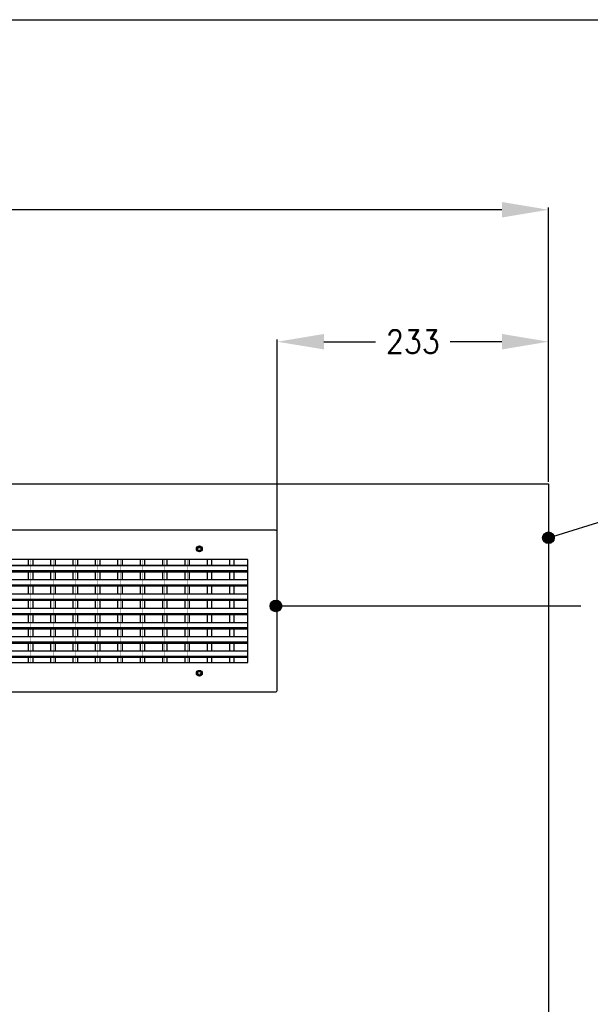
# Model space of a CAD drawing. Header units: inches. Extents: x -7205 to -1528, y -2875 to 5222.
# Tile 75 of 104: x -4156 to -3666, y 4375 to 5222. Entities that reach past the tile are written whole.
import ezdxf

# ---------------------------------------------------------------- set-up
doc = ezdxf.new("R2010")
doc.units = ezdxf.units.IN
doc.linetypes.add('DOT_CENTER', pattern=[14, 12, -1, 0, -1])
doc.layers.add('1', color=7, linetype='Continuous')
doc.styles.add('CONVERTER_11', font='txt.shx', dxfattribs={"width": 0.9})
doc.dimstyles.new('ME10_DIM_50', dxfattribs={"dimtxt": 20, "dimasz": 40, "dimexe": 2, "dimexo": 1.5, "dimgap": 8, "dimtad": 1, "dimdec": 0, "dimdsep": 46, "dimtxsty": 'CONVERTER_11', "dimsah": 1, "dimcen": 0.09, "dimclrd": 2, "dimclre": 2, "dimclrt": 2, "dimadec": 0, "dimazin": 0, "dimtfac": 1, "dimtdec": 4, "dimtix": 1, "dimtofl": 0, "dimtmove": 0, "dimatfit": 0, "dimfxl": 1, "dimtolj": 1, "dimtzin": 0, "dimarcsym": 0})
doc.dimstyles.new('ME10_DIM_54', dxfattribs={"dimtxt": 20, "dimasz": 40, "dimexe": 2, "dimexo": 1.5, "dimgap": 8, "dimtad": 1, "dimdec": 0, "dimdsep": 46, "dimtxsty": 'CONVERTER_11', "dimsah": 1, "dimcen": 0.09, "dimclrd": 2, "dimclre": 2, "dimclrt": 2, "dimadec": 0, "dimazin": 0, "dimtfac": 1, "dimtdec": 4, "dimtix": 1, "dimtofl": 0, "dimtmove": 0, "dimatfit": 0, "dimfxl": 1, "dimtolj": 1, "dimtzin": 0, "dimarcsym": 0})
doc.dimstyles.get("Standard").update_dxf_attribs({"dimtxt": 0.18, "dimasz": 0.18, "dimexe": 0.18, "dimexo": 0.0625, "dimgap": 0.09, "dimtad": 0, "dimtih": 1, "dimtoh": 1, "dimdec": 4, "dimzin": 0, "dimdsep": 46, "dimtxsty": 'Standard', "dimcen": 0.09, "dimadec": 0, "dimazin": 0, "dimtfac": 1, "dimtdec": 4, "dimtofl": 0, "dimtmove": 0, "dimatfit": 3, "dimfxl": 1, "dimtolj": 1, "dimtzin": 0, "dimarcsym": 0})

# ---------------------------------------------------------------- blocks, each defined once
blk = doc.blocks.new('*D87')
at = {"layer": '1', "color": 2, "lineweight": -2, "transparency": 16777216}
for p, q in [((-3935.07, 4647.41), (-3935.07, 4947.37)), ((-3702.07, 4824.71), (-3702.07, 4947.37)), ((-3895.07, 4945.37), (-3850.57, 4945.37)), ((-3742.07, 4945.37), (-3786.57, 4945.37))]:
    blk.add_line(p, q, dxfattribs=at)
at = {"layer": '1', "color": 2, "transparency": 16777216}
for points in [[(-3895.07, 4952.04), (-3895.07, 4938.71), (-3935.07, 4945.37)], [(-3742.07, 4952.04), (-3742.07, 4938.71), (-3702.07, 4945.37)]]:
    blk.add_solid(points, dxfattribs=at)
at = {"layer": 'Defpoints', "color": 0, "transparency": 16777216}
for p in [(-3935.07, 4945.37), (-3702.07, 4823.21), (-3935.07, 4645.91)]:
    blk.add_point(p, dxfattribs=at)
at = {"layer": '1', "color": 2, "transparency": 16777216, "insert": (-3818.57, 4945.37), "char_height": 20, "attachment_point": 5, "rotation": 0.00014, "style": 'CONVERTER_11'}
blk.add_mtext('\\A1;233', dxfattribs=at)
blk = doc.blocks.new('*D91')
at = {"layer": '1', "color": 2, "lineweight": -2, "transparency": 16777216}
for p, q in [((-4902.07, 4824.71), (-4902.07, 5060.85)), ((-4862.07, 5058.85), (-4337.07, 5058.85)), ((-3742.07, 5058.85), (-4267.07, 5058.85)), ((-3702.07, 4824.71), (-3702.07, 5060.85))]:
    blk.add_line(p, q, dxfattribs=at)
at = {"layer": '1', "color": 2, "transparency": 16777216}
for points in [[(-4862.07, 5065.52), (-4862.07, 5052.19), (-4902.07, 5058.85)], [(-3742.07, 5065.52), (-3742.07, 5052.19), (-3702.07, 5058.85)]]:
    blk.add_solid(points, dxfattribs=at)
at = {"layer": 'Defpoints', "color": 0, "transparency": 16777216}
for p in [(-4902.07, 5058.85), (-4902.07, 4823.21), (-3702.07, 4823.21)]:
    blk.add_point(p, dxfattribs=at)
at = {"layer": '1', "color": 2, "transparency": 16777216, "insert": (-4302.07, 5058.85), "char_height": 20, "attachment_point": 5, "rotation": 0.00014, "style": 'CONVERTER_11'}
blk.add_mtext('\\A1;1200', dxfattribs=at)

msp = doc.modelspace()

# ---------------------------------------------------------------- hatches: boundary and pattern name
at = {"layer": '1'}
h = msp.add_hatch(color=7, dxfattribs=at)
edge = h.paths.add_edge_path()
edge.add_arc((-3702.07, 4776.7), 5, 0, 360)
h = msp.add_hatch(color=7, dxfattribs=at)
edge = h.paths.add_edge_path()
edge.add_arc((-3936.27, 4718.09), 5, 0, 360)

# ---------------------------------------------------------------- linework, layer by layer
at = {"color": 7, "linetype": 'Continuous'}
for p, q in [((-4902.07, 4823.21), (-3702.07, 4823.21)), ((-3702.07, 4823.21), (-3702.07, 3623.21)), ((-3936.77, 4783.21), (-4667.37, 4783.21)), ((-3935.07, 4645.91), (-3935.07, 4781.51)), ((-4645.07, 4753.03), (-3960.27, 4753.03)), ((-4645.07, 4753.01), (-3960.27, 4753.01)), ((-4148.76, 4758.01), (-4164.06, 4758.01)), ((-4148.76, 4753.03), (-4148.76, 4758.01)), ((-4144.86, 4758.01), (-4148.76, 4758.01)), ((-4144.86, 4758.01), (-4148.76, 4758.01)), ((-4144.86, 4753.03), (-4144.86, 4758.01)), ((-4129.56, 4758.01), (-4144.86, 4758.01)), ((-4129.56, 4753.03), (-4129.56, 4758.01)), ((-4125.66, 4758.01), (-4129.56, 4758.01)), ((-4125.66, 4758.01), (-4129.56, 4758.01)), ((-4125.66, 4753.03), (-4125.66, 4758.01)), ((-4110.36, 4758.01), (-4125.66, 4758.01)), ((-4110.36, 4753.03), (-4110.36, 4758.01)), ((-4106.46, 4758.01), (-4110.36, 4758.01)), ((-4106.46, 4758.01), (-4110.36, 4758.01)), ((-4106.46, 4753.03), (-4106.46, 4758.01)), ((-4091.16, 4758.01), (-4106.46, 4758.01)), ((-4091.16, 4753.03), (-4091.16, 4758.01)), ((-4087.26, 4758.01), (-4091.16, 4758.01)), ((-4087.26, 4758.01), (-4091.16, 4758.01)), ((-4087.26, 4753.03), (-4087.26, 4758.01)), ((-4071.96, 4758.01), (-4087.26, 4758.01)), ((-4071.96, 4753.03), (-4071.96, 4758.01)), ((-4068.06, 4758.01), (-4071.96, 4758.01)), ((-4068.06, 4758.01), (-4071.96, 4758.01)), ((-4068.06, 4753.03), (-4068.06, 4758.01)), ((-4052.76, 4758.01), (-4068.06, 4758.01)), ((-4052.76, 4753.03), (-4052.76, 4758.01)), ((-4048.86, 4758.01), (-4052.76, 4758.01)), ((-4048.86, 4758.01), (-4052.76, 4758.01)), ((-4048.86, 4753.03), (-4048.86, 4758.01)), ((-4033.56, 4758.01), (-4048.86, 4758.01)), ((-4033.56, 4753.03), (-4033.56, 4758.01)), ((-4029.66, 4758.01), (-4033.56, 4758.01)), ((-4029.66, 4758.01), (-4033.56, 4758.01)), ((-4029.66, 4753.03), (-4029.66, 4758.01)), ((-4014.36, 4758.01), (-4029.66, 4758.01)), ((-4014.36, 4753.03), (-4014.36, 4758.01)), ((-4010.46, 4758.01), (-4014.36, 4758.01)), ((-4010.46, 4758.01), (-4014.36, 4758.01)), ((-4010.46, 4753.03), (-4010.46, 4758.01)), ((-3995.16, 4758.01), (-4010.46, 4758.01)), ((-3995.16, 4753.03), (-3995.16, 4758.01)), ((-3991.26, 4758.01), (-3995.16, 4758.01)), ((-3991.26, 4758.01), (-3995.16, 4758.01)), ((-3991.26, 4753.03), (-3991.26, 4758.01)), ((-3975.96, 4758.01), (-3991.26, 4758.01)), ((-3975.96, 4753.03), (-3975.96, 4758.01)), ((-3972.06, 4758.01), (-3975.96, 4758.01)), ((-3972.06, 4758.01), (-3975.96, 4758.01)), ((-3972.06, 4753.03), (-3972.06, 4758.01)), ((-3960.77, 4758.01), (-3972.06, 4758.01)), ((-3960.27, 4753.03), (-3960.27, 4757.51)), ((-3960.27, 4753.01), (-3960.27, 4753.03)), ((-3960.27, 4753.01), (-3960.27, 4753.03)), ((-3960.27, 4748.53), (-3960.27, 4753.01)), ((-3960.27, 4748.53), (-3960.27, 4753.01)), ((-3960.27, 4748.53), (-3960.27, 4753.01)), ((-4645.07, 4748.53), (-3960.27, 4748.53)), ((-4645.07, 4748.51), (-3960.27, 4748.51)), ((-4645.07, 4747.51), (-3960.27, 4747.51)), ((-4148.76, 4740.76), (-4148.76, 4747.51)), ((-4144.86, 4740.76), (-4144.86, 4747.51)), ((-4129.56, 4740.76), (-4129.56, 4747.51)), ((-4125.66, 4740.76), (-4125.66, 4747.51)), ((-4110.36, 4740.76), (-4110.36, 4747.51)), ((-4106.46, 4740.76), (-4106.46, 4747.51)), ((-4091.16, 4740.76), (-4091.16, 4747.51)), ((-4087.26, 4740.76), (-4087.26, 4747.51)), ((-4071.96, 4740.76), (-4071.96, 4747.51)), ((-4068.06, 4740.76), (-4068.06, 4747.51)), ((-4052.76, 4740.76), (-4052.76, 4747.51)), ((-4048.86, 4740.76), (-4048.86, 4747.51)), ((-4033.56, 4740.76), (-4033.56, 4747.51)), ((-4029.66, 4740.76), (-4029.66, 4747.51)), ((-4014.36, 4740.76), (-4014.36, 4747.51)), ((-4010.46, 4740.76), (-4010.46, 4747.51)), ((-3995.16, 4740.76), (-3995.16, 4747.51)), ((-3991.26, 4740.76), (-3991.26, 4747.51)), ((-3975.96, 4740.76), (-3975.96, 4747.51)), ((-3972.06, 4740.76), (-3972.06, 4747.51)), ((-3960.27, 4748.51), (-3960.27, 4748.53)), ((-3960.27, 4748.51), (-3960.27, 4748.53)), ((-3960.27, 4748.51), (-3960.27, 4748.53)), ((-3960.27, 4747.53), (-3960.27, 4748.51)), ((-3960.27, 4747.53), (-3960.27, 4748.51)), ((-3960.27, 4747.53), (-3960.27, 4748.51)), ((-3960.27, 4747.51), (-3960.27, 4747.53)), ((-3960.27, 4747.51), (-3960.27, 4747.53)), ((-3960.27, 4740.76), (-3960.27, 4747.51)), ((-4645.07, 4740.76), (-3960.27, 4740.76)), ((-4645.07, 4736.26), (-3960.27, 4736.26)), ((-4645.07, 4735.26), (-3960.27, 4735.26)), ((-4148.76, 4728.49), (-4148.76, 4735.26)), ((-4144.86, 4728.49), (-4144.86, 4735.26)), ((-4129.56, 4728.49), (-4129.56, 4735.26)), ((-4125.66, 4728.49), (-4125.66, 4735.26)), ((-4110.36, 4728.49), (-4110.36, 4735.26)), ((-4106.46, 4728.49), (-4106.46, 4735.26)), ((-4091.16, 4728.49), (-4091.16, 4735.26)), ((-4087.26, 4728.49), (-4087.26, 4735.26)), ((-4071.96, 4728.49), (-4071.96, 4735.26)), ((-4068.06, 4728.49), (-4068.06, 4735.26)), ((-4052.76, 4728.49), (-4052.76, 4735.26)), ((-4048.86, 4728.49), (-4048.86, 4735.26)), ((-4033.56, 4728.49), (-4033.56, 4735.26)), ((-4029.66, 4728.49), (-4029.66, 4735.26)), ((-4014.36, 4728.49), (-4014.36, 4735.26)), ((-4010.46, 4728.49), (-4010.46, 4735.26)), ((-3995.16, 4728.49), (-3995.16, 4735.26)), ((-3991.26, 4728.49), (-3991.26, 4735.26)), ((-3975.96, 4728.49), (-3975.96, 4735.26)), ((-3972.06, 4728.49), (-3972.06, 4735.26)), ((-3960.27, 4736.26), (-3960.27, 4740.76)), ((-3960.27, 4736.26), (-3960.27, 4740.76)), ((-3960.27, 4735.26), (-3960.27, 4736.26)), ((-3960.27, 4735.26), (-3960.27, 4736.26)), ((-3960.27, 4728.49), (-3960.27, 4735.26)), ((-4645.07, 4728.49), (-3960.27, 4728.49)), ((-3960.27, 4723.99), (-3960.27, 4728.49)), ((-3960.27, 4723.99), (-3960.27, 4728.49)), ((-4645.07, 4723.99), (-3960.27, 4723.99)), ((-4645.07, 4722.99), (-3960.27, 4722.99)), ((-4148.76, 4716.22), (-4148.76, 4722.99)), ((-4144.86, 4716.22), (-4144.86, 4722.99)), ((-4129.56, 4716.22), (-4129.56, 4722.99)), ((-4125.66, 4716.22), (-4125.66, 4722.99)), ((-4110.36, 4716.22), (-4110.36, 4722.99)), ((-4106.46, 4716.22), (-4106.46, 4722.99)), ((-4091.16, 4716.22), (-4091.16, 4722.99)), ((-4087.26, 4716.22), (-4087.26, 4722.99)), ((-4071.96, 4716.22), (-4071.96, 4722.99)), ((-4068.06, 4716.22), (-4068.06, 4722.99)), ((-4052.76, 4716.22), (-4052.76, 4722.99)), ((-4048.86, 4716.22), (-4048.86, 4722.99)), ((-4033.56, 4716.22), (-4033.56, 4722.99)), ((-4029.66, 4716.22), (-4029.66, 4722.99)), ((-4014.36, 4716.22), (-4014.36, 4722.99)), ((-4010.46, 4716.22), (-4010.46, 4722.99)), ((-3995.16, 4716.22), (-3995.16, 4722.99)), ((-3991.26, 4716.22), (-3991.26, 4722.99)), ((-3975.96, 4716.22), (-3975.96, 4722.99)), ((-3972.06, 4716.22), (-3972.06, 4722.99)), ((-3960.27, 4722.99), (-3960.27, 4723.99)), ((-3960.27, 4722.99), (-3960.27, 4723.99)), ((-3960.27, 4716.22), (-3960.27, 4722.99)), ((-4645.07, 4716.22), (-3960.27, 4716.22)), ((-4645.07, 4711.72), (-3960.27, 4711.72)), ((-4645.07, 4710.72), (-3960.27, 4710.72)), ((-4148.76, 4703.95), (-4148.76, 4710.72)), ((-4144.86, 4703.95), (-4144.86, 4710.72)), ((-4129.56, 4703.95), (-4129.56, 4710.72)), ((-4125.66, 4703.95), (-4125.66, 4710.72)), ((-4110.36, 4703.95), (-4110.36, 4710.72)), ((-4106.46, 4703.95), (-4106.46, 4710.72)), ((-4091.16, 4703.95), (-4091.16, 4710.72)), ((-4087.26, 4703.95), (-4087.26, 4710.72)), ((-4071.96, 4703.95), (-4071.96, 4710.72)), ((-4068.06, 4703.95), (-4068.06, 4710.72)), ((-4052.76, 4703.95), (-4052.76, 4710.72)), ((-4048.86, 4703.95), (-4048.86, 4710.72)), ((-4033.56, 4703.95), (-4033.56, 4710.72)), ((-4029.66, 4703.95), (-4029.66, 4710.72)), ((-4014.36, 4703.95), (-4014.36, 4710.72)), ((-4010.46, 4703.95), (-4010.46, 4710.72)), ((-3995.16, 4703.95), (-3995.16, 4710.72)), ((-3991.26, 4703.95), (-3991.26, 4710.72)), ((-3975.96, 4703.95), (-3975.96, 4710.72)), ((-3972.06, 4703.95), (-3972.06, 4710.72)), ((-3960.27, 4711.72), (-3960.27, 4716.22)), ((-3960.27, 4711.72), (-3960.27, 4716.22)), ((-3960.27, 4710.72), (-3960.27, 4711.72)), ((-3960.27, 4710.72), (-3960.27, 4711.72)), ((-3960.27, 4703.95), (-3960.27, 4710.72)), ((-4645.07, 4703.95), (-3960.27, 4703.95)), ((-3960.27, 4699.45), (-3960.27, 4703.95)), ((-3960.27, 4699.45), (-3960.27, 4703.95)), ((-4645.07, 4699.45), (-3960.27, 4699.45)), ((-4645.07, 4698.45), (-3960.27, 4698.45)), ((-4645.07, 4691.68), (-3960.27, 4691.68)), ((-4148.76, 4691.68), (-4148.76, 4698.45)), ((-4144.86, 4691.68), (-4144.86, 4698.45)), ((-4129.56, 4691.68), (-4129.56, 4698.45)), ((-4125.66, 4691.68), (-4125.66, 4698.45)), ((-4110.36, 4691.68), (-4110.36, 4698.45)), ((-4106.46, 4691.68), (-4106.46, 4698.45)), ((-4091.16, 4691.68), (-4091.16, 4698.45)), ((-4087.26, 4691.68), (-4087.26, 4698.45)), ((-4071.96, 4691.68), (-4071.96, 4698.45)), ((-4068.06, 4691.68), (-4068.06, 4698.45)), ((-4052.76, 4691.68), (-4052.76, 4698.45)), ((-4048.86, 4691.68), (-4048.86, 4698.45)), ((-4033.56, 4691.68), (-4033.56, 4698.45)), ((-4029.66, 4691.68), (-4029.66, 4698.45)), ((-4014.36, 4691.68), (-4014.36, 4698.45)), ((-4010.46, 4691.68), (-4010.46, 4698.45)), ((-3995.16, 4691.68), (-3995.16, 4698.45)), ((-3991.26, 4691.68), (-3991.26, 4698.45)), ((-3975.96, 4691.68), (-3975.96, 4698.45)), ((-3972.06, 4691.68), (-3972.06, 4698.45)), ((-3960.27, 4698.45), (-3960.27, 4699.45)), ((-3960.27, 4698.45), (-3960.27, 4699.45)), ((-3960.27, 4691.68), (-3960.27, 4698.45)), ((-3960.27, 4687.18), (-3960.27, 4691.68)), ((-3960.27, 4687.18), (-3960.27, 4691.68)), ((-4645.07, 4687.18), (-3960.27, 4687.18)), ((-4645.07, 4686.18), (-3960.27, 4686.18)), ((-4148.76, 4679.41), (-4148.76, 4686.18)), ((-4144.86, 4679.41), (-4144.86, 4686.18)), ((-4129.56, 4679.41), (-4129.56, 4686.18)), ((-4125.66, 4679.41), (-4125.66, 4686.18)), ((-4110.36, 4679.41), (-4110.36, 4686.18)), ((-4106.46, 4679.41), (-4106.46, 4686.18)), ((-4091.16, 4679.41), (-4091.16, 4686.18)), ((-4087.26, 4679.41), (-4087.26, 4686.18)), ((-4071.96, 4679.41), (-4071.96, 4686.18)), ((-4068.06, 4679.41), (-4068.06, 4686.18)), ((-4052.76, 4679.41), (-4052.76, 4686.18)), ((-4048.86, 4679.41), (-4048.86, 4686.18)), ((-4033.56, 4679.41), (-4033.56, 4686.18)), ((-4029.66, 4679.41), (-4029.66, 4686.18)), ((-4014.36, 4679.41), (-4014.36, 4686.18)), ((-4010.46, 4679.41), (-4010.46, 4686.18)), ((-3995.16, 4679.41), (-3995.16, 4686.18)), ((-3991.26, 4679.41), (-3991.26, 4686.18)), ((-3975.96, 4679.41), (-3975.96, 4686.18)), ((-3972.06, 4679.41), (-3972.06, 4686.18)), ((-3960.27, 4686.18), (-3960.27, 4687.18)), ((-3960.27, 4686.18), (-3960.27, 4687.18)), ((-3960.27, 4679.41), (-3960.27, 4686.18)), ((-4645.07, 4679.41), (-3960.27, 4679.41)), ((-4645.07, 4674.91), (-3960.27, 4674.91)), ((-3960.27, 4674.91), (-3960.27, 4679.41)), ((-3960.27, 4674.91), (-3960.27, 4679.41)), ((-3960.27, 4673.91), (-3960.27, 4674.91)), ((-3960.27, 4673.91), (-3960.27, 4674.91)), ((-4645.07, 4673.91), (-3960.27, 4673.91)), ((-4164.06, 4669.41), (-4148.76, 4669.41)), ((-4148.76, 4669.41), (-4148.76, 4673.91)), ((-4148.76, 4669.41), (-4144.86, 4669.41)), ((-4148.76, 4669.41), (-4144.86, 4669.41)), ((-4144.86, 4669.41), (-4144.86, 4673.91)), ((-4144.86, 4669.41), (-4129.56, 4669.41)), ((-4129.56, 4669.41), (-4129.56, 4673.91)), ((-4129.56, 4669.41), (-4125.66, 4669.41)), ((-4129.56, 4669.41), (-4125.66, 4669.41)), ((-4125.66, 4669.41), (-4125.66, 4673.91)), ((-4125.66, 4669.41), (-4110.36, 4669.41)), ((-4110.36, 4669.41), (-4110.36, 4673.91)), ((-4110.36, 4669.41), (-4106.46, 4669.41)), ((-4110.36, 4669.41), (-4106.46, 4669.41)), ((-4106.46, 4669.41), (-4106.46, 4673.91)), ((-4106.46, 4669.41), (-4091.16, 4669.41)), ((-4091.16, 4669.41), (-4091.16, 4673.91)), ((-4091.16, 4669.41), (-4087.26, 4669.41)), ((-4091.16, 4669.41), (-4087.26, 4669.41)), ((-4087.26, 4669.41), (-4087.26, 4673.91)), ((-4087.26, 4669.41), (-4071.96, 4669.41)), ((-4071.96, 4669.41), (-4071.96, 4673.91)), ((-4071.96, 4669.41), (-4068.06, 4669.41)), ((-4071.96, 4669.41), (-4068.06, 4669.41)), ((-4068.06, 4669.41), (-4068.06, 4673.91)), ((-4068.06, 4669.41), (-4052.76, 4669.41)), ((-4052.76, 4669.41), (-4052.76, 4673.91)), ((-4052.76, 4669.41), (-4048.86, 4669.41)), ((-4052.76, 4669.41), (-4048.86, 4669.41)), ((-4048.86, 4669.41), (-4048.86, 4673.91)), ((-4048.86, 4669.41), (-4033.56, 4669.41)), ((-4033.56, 4669.41), (-4033.56, 4673.91)), ((-4033.56, 4669.41), (-4029.66, 4669.41)), ((-4033.56, 4669.41), (-4029.66, 4669.41)), ((-4029.66, 4669.41), (-4029.66, 4673.91)), ((-4029.66, 4669.41), (-4014.36, 4669.41)), ((-4014.36, 4669.41), (-4014.36, 4673.91)), ((-4014.36, 4669.41), (-4010.46, 4669.41)), ((-4014.36, 4669.41), (-4010.46, 4669.41)), ((-4010.46, 4669.41), (-4010.46, 4673.91)), ((-4010.46, 4669.41), (-3995.16, 4669.41)), ((-3995.16, 4669.41), (-3995.16, 4673.91)), ((-3995.16, 4669.41), (-3991.26, 4669.41)), ((-3995.16, 4669.41), (-3991.26, 4669.41)), ((-3991.26, 4669.41), (-3991.26, 4673.91)), ((-3991.26, 4669.41), (-3975.96, 4669.41)), ((-3975.96, 4669.41), (-3975.96, 4673.91)), ((-3975.96, 4669.41), (-3972.06, 4669.41)), ((-3975.96, 4669.41), (-3972.06, 4669.41)), ((-3972.06, 4669.41), (-3972.06, 4673.91)), ((-3972.06, 4669.41), (-3960.77, 4669.41)), ((-3960.27, 4669.91), (-3960.27, 4673.91)), ((-4667.37, 4644.21), (-3936.77, 4644.21))]:
    msp.add_line(p, q, dxfattribs=at)
for centre, radius in [((-4002.07, 4767.21), 2.5), ((-4002.07, 4767.21), 2), ((-4002.07, 4767.21), 1.55), ((-4002.07, 4660.21), 2.5), ((-4002.07, 4660.21), 2), ((-4002.07, 4660.21), 1.55)]:
    msp.add_circle(centre, radius, dxfattribs=at)
for centre, radius, start, end in [((-3936.77, 4781.51), 1.7, 0, 90), ((-3960.77, 4757.51), 0.5, 0, 90), ((-3960.77, 4669.91), 0.5, 270, 0), ((-3936.77, 4645.91), 1.7, 270, 0)]:
    msp.add_arc(centre, radius, start, end, dxfattribs=at)
at = {"layer": '1', "color": 7, "linetype": 'Continuous'}
msp.add_line((-7205.42, 5222.32), (-1528.48, 5222.32), dxfattribs=at)
at = {"layer": '1', "color": 30, "linetype": 'DOT_CENTER', "true_color": 0xff8000, "const_width": 0.25}
for points in [[(-4002.07, 4769.96), (-4002.07, 4764.46)], [(-3999.32, 4767.21), (-4004.82, 4767.21)], [(-4146.81, 4669.41), (-4146.81, 4758.01)], [(-4127.61, 4669.41), (-4127.61, 4758.01)], [(-4108.41, 4669.41), (-4108.41, 4758.01)], [(-4089.21, 4669.41), (-4089.21, 4758.01)], [(-4070.01, 4669.41), (-4070.01, 4758.01)], [(-4050.81, 4669.41), (-4050.81, 4758.01)], [(-4031.61, 4669.41), (-4031.61, 4758.01)], [(-4012.41, 4669.41), (-4012.41, 4758.01)], [(-3993.21, 4669.41), (-3993.21, 4758.01)], [(-3974.01, 4669.41), (-3974.01, 4758.01)], [(-3999.32, 4660.21), (-4004.82, 4660.21)], [(-4002.07, 4662.96), (-4002.07, 4657.46)]]:
    msp.add_lwpolyline(points, dxfattribs=at)
at = {"layer": '1', "color": 7}
for centre in [(-3702.07, 4776.7), (-3936.27, 4718.09)]:
    msp.add_circle(centre, 5, dxfattribs=at)

# ---------------------------------------------------------------- dimensions: what is measured, and where the dimension line sits
at = {"layer": '1'}
for base, p2, dimstyle, picture, middle in [((-4902.07, 5058.85), (-4902.07, 4823.21), 'ME10_DIM_54', '*D91', (-4302.07, 5058.85)), ((-3935.07, 4945.37), (-3935.07, 4645.91), 'ME10_DIM_50', '*D87', (-3818.57, 4945.37))]:
    dim = msp.add_linear_dim(base=base, p1=(-3702.07, 4823.21), p2=p2, dimstyle=dimstyle, dxfattribs=at)
    dim.commit()
    dim.dimension.update_dxf_attribs({"geometry": picture, "text_midpoint": middle, "text_rotation": 0.00014})

# ---------------------------------------------------------------- leaders
at = {"layer": '1', "color": 7, "linetype": 'Continuous', "has_arrowhead": 0}
for points in [[(-3702.07, 4776.7), (-3386.7, 4874.17)], [(-3936.27, 4718.09), (-3674.32, 4718.09)]]:
    msp.add_leader(points, dimstyle='Standard', dxfattribs=at)

doc.saveas('drawing.dxf')
